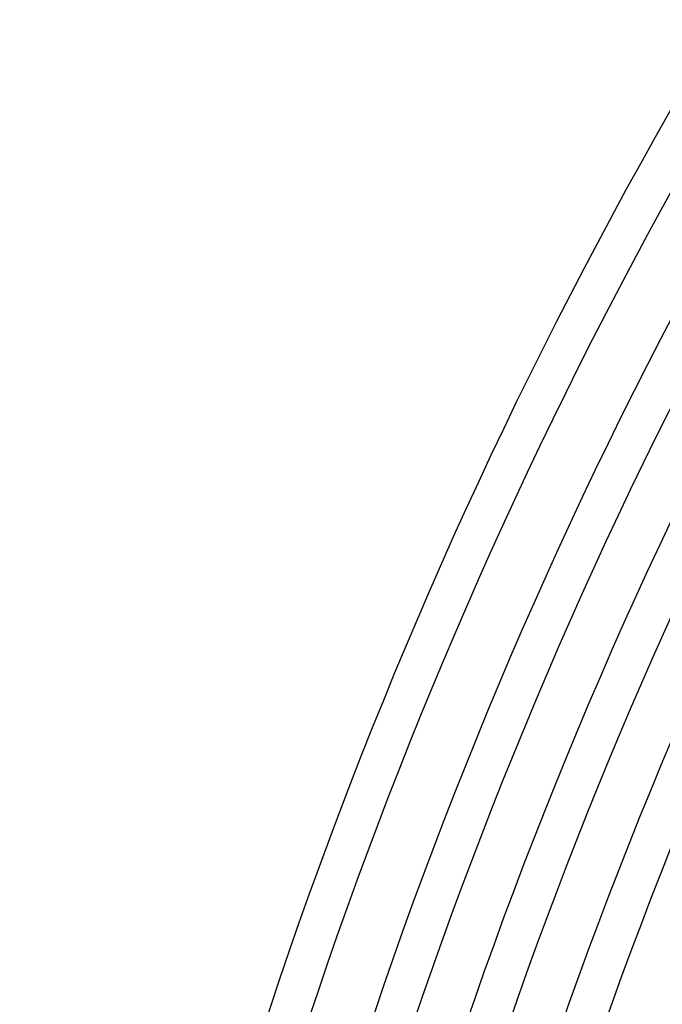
# Model space of a CAD drawing. Header units: millimetres. Extents: x -535 to 535, y -535 to 535.
# Tile 16 of 106: x -490 to -426, y 155 to 252. Entities that reach past the tile are written whole.
import ezdxf

# ---------------------------------------------------------------- set-up
doc = ezdxf.new("R2010")
doc.units = ezdxf.units.MM
doc.layers.add('THICK', color=7, linetype='Continuous')

msp = doc.modelspace()

# ---------------------------------------------------------------- linework, layer by layer
at = {"layer": 'THICK'}
for p, q in [((-426.296, 200.282), (-425.066, 202.879)), ((-427.51, 197.678), (-426.296, 200.282)), ((-428.708, 195.066), (-427.51, 197.678)), ((-429.889, 192.447), (-428.708, 195.066)), ((-431.055, 189.822), (-429.889, 192.447)), ((-432.205, 187.188), (-431.055, 189.822)), ((-433.339, 184.548), (-432.205, 187.188)), ((-434.457, 181.902), (-433.339, 184.548)), ((-435.558, 179.248), (-434.457, 181.902)), ((-426.155, 178.426), (-425.059, 181.022)), ((-436.644, 176.588), (-435.558, 179.248)), ((-427.236, 175.823), (-426.155, 178.426)), ((-437.713, 173.921), (-436.644, 176.588)), ((-428.3, 173.213), (-427.236, 175.823)), ((-438.766, 171.247), (-437.713, 173.921)), ((-429.349, 170.597), (-428.3, 173.213)), ((-439.802, 168.568), (-438.766, 171.247)), ((-430.382, 167.975), (-429.349, 170.597)), ((-440.822, 165.882), (-439.802, 168.568)), ((-431.398, 165.347), (-430.382, 167.975)), ((-441.826, 163.19), (-440.822, 165.882)), ((-432.399, 162.712), (-431.398, 165.347)), ((-442.813, 160.491), (-441.826, 163.19)), ((-433.383, 160.071), (-432.399, 162.712)), ((-443.784, 157.787), (-442.813, 160.491)), ((-434.352, 157.425), (-433.383, 160.071)), ((-444.738, 155.077), (-443.784, 157.787)), ((-435.304, 154.772), (-434.352, 157.425)), ((-445.676, 152.361), (-444.738, 155.077)), ((-436.24, 152.114), (-435.304, 154.772))]:
    msp.add_line(p, q, dxfattribs=at)
for radius, start, end in [(490, 135.23357, 179.76642), (486, 135.2358, 179.76419), (480, 135.0587, 179.94129), (476, 135.24073, 179.75926), (467, 135.24537, 179.75462), (458, 135.25018, 179.74981), (449, 135.25522, 179.74477), (440, 135.26044, 179.73955), (431, 135.26588, 179.73411)]:
    msp.add_arc((0, 0), radius, start, end, dxfattribs=at)

doc.saveas('drawing.dxf')
